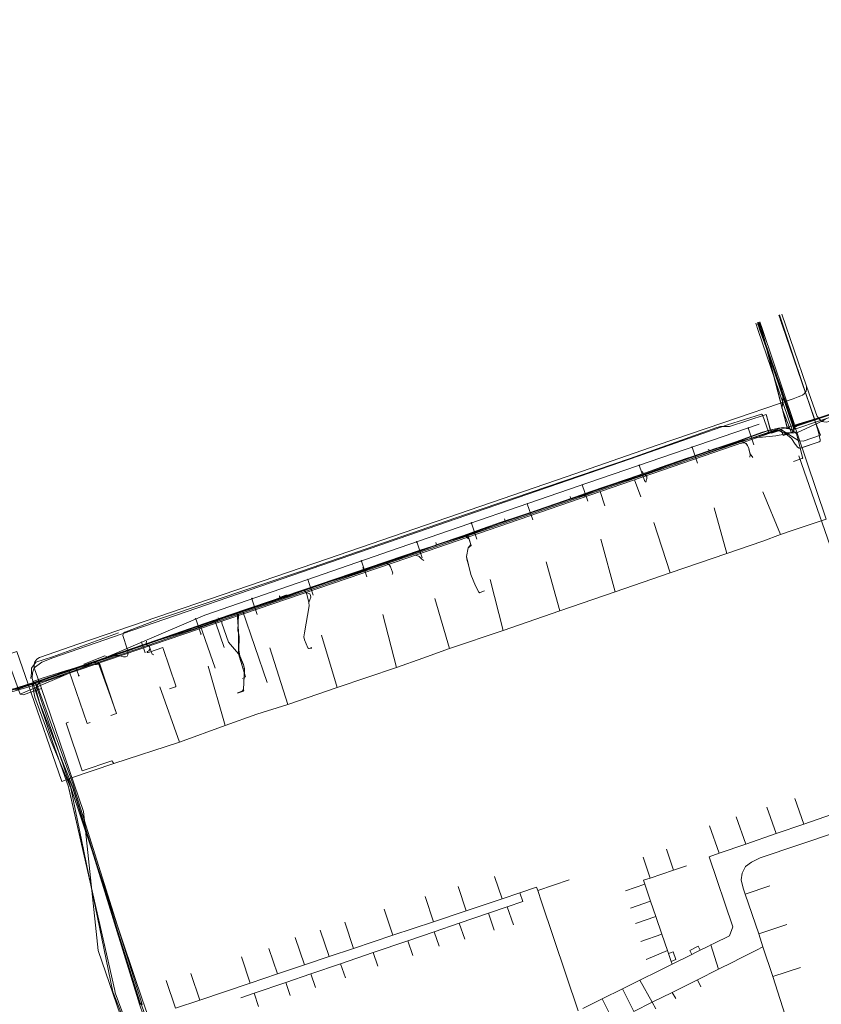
# Model space of a CAD drawing. Header units: metres. Extents: x 265038 to 265901, y 576646 to 577335.
# Tile 16 of 27: x 265186 to 265461, y 576989 to 577327. Entities that reach past the tile are written whole.
import ezdxf

# ---------------------------------------------------------------- set-up
doc = ezdxf.new("R2010")
doc.units = ezdxf.units.M
for name, color, linetype, lineweight in [('B-WE-KL-DATA-G', 252, 'KL-DATA-ALGEMEEN', 18), ('B-WE-KL-ET-MS-G', 252, 'KL-MIDDENSPANNING', 18), ('B-WE-KL-GAS-HD-G', 252, 'KL-GAS-HOGE-DRUK', 18), ('B-WE-KL-GAS-LD-G', 252, 'KL-GAS-LAGE-DRUK', 18), ('B-WE-KL-WATER-G', 252, 'KL-WATER', 18), ('B-WE-KL_ET-LS-G', 252, 'KL-LAAGSPANNING', 18), ('B-WE-RI-PERSLEIDING-G', 252, 'B-WE-RI-PERSLEIDING-G', 18), ('B-WE-RI-VRIJVERVALLEIDING-G', 252, 'KL-VRIJVERVAL', 18)]:
    doc.layers.add(name, color=color, linetype=linetype, lineweight=lineweight)
doc.layers.add('X-XX-AL-HULPLAAG-G', color=6, linetype='Continuous', lineweight=18, plot=False)
doc.styles.add('NLCS-ISO', font='NLCS-ISO.ttf')
doc.styles.get("Standard").update_dxf_attribs({"font": 'arial.ttf'})
doc.linetypes.add('B-WE-RI-PERSLEIDING-G', pattern='A,6,-2,[102,NLCS.shx,S=0.5,R=0,X=0,Y=0],-2,6,-2,["P",Standard,S=1,R=0,X=-0.5,Y=-0.5],-2', length=20)
doc.linetypes.add('KL-DATA-ALGEMEEN', pattern='A,2,-1.5,["@",NLCS-ISO,S=1,R=0,X=-0.5,Y=-0.4],-1.5,3,-1.5,["D",NLCS-ISO,S=1,R=0,X=-0.5,Y=-0.4],-1.5,1', length=12)
doc.linetypes.add('KL-GAS-HOGE-DRUK', pattern='A,2,-2,["GAS",NLCS-ISO,S=1,R=0,X=-1.25,Y=-0.4],-2,3,-1,["H",NLCS-ISO,S=1,R=0,X=-0.5,Y=-0.4],-1,1', length=12)
doc.linetypes.add('KL-GAS-LAGE-DRUK', pattern='A,2,-2,["GAS",NLCS-ISO,S=1,R=0,X=-1.25,Y=-0.4],-2,3,-1,["L",NLCS-ISO,S=1,R=0,X=-0.5,Y=-0.4],-1,1', length=12)
doc.linetypes.add('KL-LAAGSPANNING', pattern='A,2,-1.5,[103,NLCS.shx,S=1,R=0,X=0,Y=0],-1.5,3,-1.5,["L",NLCS-ISO,S=1,R=0,X=-0.5,Y=-0.4],-1.5,1', length=12)
doc.linetypes.add('KL-MIDDENSPANNING', pattern='A,2,-1.5,[103,NLCS.shx,S=1,R=0,X=0,Y=0],-1.5,3,-1.5,["M",NLCS-ISO,S=1,R=0,X=-0.5,Y=-0.4],-1.5,1', length=12)
doc.linetypes.add('KL-VRIJVERVAL', pattern='A,2,-1.5,[89,NLCS.shx,S=0.25,R=270,X=-0.5,Y=0],-1.5,3,-1.5,["V",NLCS-ISO,S=1,R=0,X=-0.5,Y=-0.4],-1.5,1', length=12)
doc.linetypes.add('KL-WATER', pattern='A,2,-1.5,[168,NLCS.shx,S=1,R=0,X=0,Y=0],-1.5,3,-1.5,["D",NLCS-ISO,S=1,R=0,X=-0.5,Y=-0.4],-1.5,1', length=12)

# ---------------------------------------------------------------- blocks, each defined once
blk = doc.blocks.new('DATA ONJUIST')
at = {"layer": 'B-WE-KL-DATA-G'}
for p, q in [((42.1, 125.24), (45.22, 116.18)), ((51.69, 128.16), (54.7, 119.45)), ((31.59, 121.87), (34.8, 112.58)), ((54.7, 119.45), (64.53, 122.84)), ((22.45, 118.88), (25.7, 109.44)), ((45.22, 116.18), (54.7, 119.45)), ((34.8, 112.58), (45.22, 116.18)), ((25.7, 109.44), (34.8, 112.58)), ((-0.33, 108.15), (2.07, 100.94)), ((7.64, 110.81), (10.05, 103.6)), ((14.49, 105.08), (10.05, 103.6)), ((-51.23, 101.51), (-48.66, 93.85)), ((10.05, 103.6), (2.07, 100.94)), ((-63.7, 98.03), (-60.92, 89.74)), ((-36.44, 96.69), (-25.68, 100.38)), ((-6.36, 96.6), (0.23, 98.85)), ((0.23, 98.85), (2.22, 93.01)), ((43.03, 98.28), (34.63, 95.42)), ((-75.05, 94.56), (-72.17, 85.97)), ((-48.66, 93.85), (-42.52, 95.91)), ((-42.52, 95.91), (-36.82, 97.83)), ((-36.82, 97.83), (-36.44, 96.69)), ((-36.44, 96.69), (-35.13, 92.8)), ((39.27, 81.77), (34.63, 95.42)), ((-60.92, 89.74), (-48.66, 93.85)), ((-35.13, 92.8), (-22.57, 55.42)), ((-4.62, 90.67), (2.22, 93.01)), ((2.22, 93.01), (4.02, 87.75)), ((-89.05, 90.26), (-86.05, 81.31)), ((-72.17, 85.97), (-60.92, 89.74)), ((-63.34, 85.46), (-53.31, 88.89)), ((-53.31, 88.89), (-46.89, 91.08)), ((-51.33, 83.11), (-53.31, 88.89)), ((-44.79, 84.95), (-46.89, 91.08)), ((-2.99, 85.36), (4.02, 87.75)), ((4.02, 87.75), (6.09, 81.7)), ((-102.54, 85.87), (-99.5, 76.8)), ((-86.05, 81.31), (-72.17, 85.97)), ((-71.93, 82.53), (-63.34, 85.46)), ((-61.45, 79.94), (-63.34, 85.46)), ((48.89, 85.04), (39.27, 81.77)), ((-110.93, 83.11), (-107.87, 73.99)), ((-99.5, 76.8), (-86.05, 81.31)), ((-80.96, 79.44), (-71.93, 82.53)), ((-70.24, 77.59), (-71.93, 82.53)), ((-1.15, 79.22), (6.09, 81.7)), ((6.09, 81.7), (8.03, 76.12)), ((40.72, 77.36), (39.27, 81.77)), ((-119.51, 80.55), (-116.36, 71.15)), ((-92.79, 75.4), (-80.96, 79.44)), ((-79.24, 74.42), (-80.96, 79.44)), ((22.05, 77.61), (22.87, 78.01)), ((22.87, 78.01), (23.84, 78.49)), ((22.87, 78.01), (25.53, 69.72)), ((-128.51, 76.77), (-125.58, 68.05)), ((-107.87, 73.99), (-99.5, 76.8)), ((-103.99, 71.57), (-92.79, 75.4)), ((-91.2, 70.74), (-92.79, 75.4)), ((0.69, 72.99), (8.03, 76.12)), ((8.03, 76.12), (8.35, 75.13)), ((8.35, 75.13), (8.81, 73.73)), ((9.6, 71.42), (16.33, 74.76)), ((16.33, 74.76), (17.84, 75.51)), ((17.84, 75.51), (19.25, 76.21)), ((19.25, 76.21), (20.08, 76.63)), ((20.08, 76.63), (20.88, 77.02)), ((20.88, 77.02), (22.05, 77.61)), ((32.83, 73.39), (38.47, 76.23)), ((38.47, 76.23), (40.72, 77.36)), ((44.05, 67.2), (40.72, 77.36)), ((-137.91, 73.91), (-134.9, 64.93)), ((-125.58, 68.05), (-116.36, 71.15)), ((-116.36, 71.15), (-107.87, 73.99)), ((-114.17, 68.09), (-103.99, 71.57)), ((-102.34, 66.75), (-103.99, 71.57)), ((5.01, 69.14), (9.6, 71.42)), ((8.81, 73.73), (9.27, 72.39)), ((9.27, 72.39), (9.6, 71.42)), ((25.53, 69.72), (30.36, 72.15)), ((30.36, 72.15), (32.83, 73.39)), ((-155.29, 68.18), (-152.24, 59.11)), ((-134.9, 64.93), (-125.58, 68.05)), ((-122.76, 65.15), (-114.17, 68.09)), ((-112.56, 63.38), (-114.17, 68.09)), ((-1.47, 65.91), (5.01, 69.14)), ((25.53, 69.72), (18.24, 66.08)), ((53.62, 70.29), (44.05, 67.2)), ((-163.77, 65.83), (-160.58, 56.31)), ((-152.24, 59.11), (-134.9, 64.93)), ((-133.62, 61.44), (-122.76, 65.15)), ((-121.25, 60.72), (-122.76, 65.15)), ((-7.35, 62.99), (-1.47, 65.91)), ((2.76, 58.36), (-1.47, 65.91)), ((18.24, 66.08), (9.58, 61.76)), ((19.45, 63.66), (18.24, 66.08)), ((49.16, 51.37), (44.05, 67.2)), ((-138.11, 59.9), (-133.62, 61.44)), ((-132.08, 56.94), (-133.62, 61.44)), ((-14.35, 59.51), (-7.35, 62.99)), ((-3.5, 55.24), (-7.35, 62.99)), ((9.58, 61.76), (2.76, 58.36)), ((10.88, 59.65), (9.58, 61.76)), ((-160.58, 56.31), (-152.24, 59.11)), ((-20.97, 56.22), (-14.35, 59.51)), ((-10.5, 51.75), (-14.35, 59.51)), ((2.76, 58.36), (-3.5, 55.24)), ((4.01, 56.11), (2.76, 58.36))]:
    blk.add_line(p, q, dxfattribs=at)
for points in [[(34.63, 95.42), (33.91, 97.52), (33.3, 100.28), (33.61, 102.63), (34.73, 104.88), (36.78, 106.41), (39.74, 107.84), (65.95, 116.63)], [(23.84, 78.49), (29.21, 81.17), (30.44, 84.23), (22.26, 108.25), (25.7, 109.44)], [(2.07, 100.94), (-0.23, 100.18), (0.23, 98.85)], [(-46.89, 91.08), (-41.52, 92.92), (-42.52, 95.91)], [(8.35, 75.13), (9.96, 75.66), (10.84, 72.99), (9.27, 72.39)], [(19.25, 76.21), (18.56, 77.54), (15.66, 76.11), (16.33, 74.76)]]:
    blk.add_lwpolyline(points, dxfattribs=at)

msp = doc.modelspace()

# ---------------------------------------------------------------- linework, layer by layer
at = {"layer": 'B-WE-KL-DATA-G'}
for p, q in [((265441.852, 577215.898), (265439.334, 577223.157)), ((265440.84, 577220.77), (265451.65, 577188.45)), ((265440.84, 577220.77), (265451.65, 577188.45)), ((265441.852, 577215.898), (265442.253, 577214.344)), ((265449.135, 577187.654), (265442.303, 577214.138)), ((265497, 577202.6), (265452.4, 577187.8)), ((265497, 577202.6), (265452.4, 577187.8)), ((265497, 577202.6), (265452.4, 577187.8)), ((265452.47, 577187.553), (265496.341, 577202.552)), ((265447.494, 577193.829), (265450.767, 577185.298)), ((265458.568, 577188.054), (265452.805, 577185.449)), ((265440.91, 577185.464), (265442.425, 577185.958)), ((265444.278, 577186.474), (265442.425, 577185.958)), ((265444.278, 577186.474), (265446.34, 577186.859)), ((265446.34, 577186.859), (265444.278, 577186.474)), ((265450.768, 577185.298), (265445.374, 577184.26)), ((265450.09, 577186.803), (265449.974, 577186.826)), ((265449.974, 577186.826), (265450.09, 577186.803)), ((265451.841, 577187.699), (265452.563, 577185.574)), ((265416.192, 577176.958), (265426.364, 577180.445)), ((265425.039, 577179.995), (265416.192, 577176.958)), ((265426.364, 577180.445), (265425.039, 577179.995)), ((265405.82, 577173.398), (265415.058, 577176.569)), ((265415.058, 577176.569), (265416.192, 577176.958)), ((265453.321, 577177.43), (265491.244, 577067.922)), ((265491.244, 577067.922), (265453.321, 577177.429)), ((265396.153, 577170.046), (265402.675, 577172.319)), ((265402.675, 577172.319), (265396.153, 577170.046)), ((265396.153, 577170.046), (265402.675, 577172.319)), ((265402.675, 577172.319), (265405.82, 577173.398)), ((265386.549, 577166.715), (265396.153, 577170.046)), ((265386.551, 577166.709), (265396.153, 577170.046)), ((265396.153, 577170.046), (265386.554, 577166.701)), ((265379.446, 577164.229), (265382.718, 577165.375)), ((265379.446, 577164.229), (265382.718, 577165.375)), ((265379.756, 577164.332), (265379.446, 577164.229)), ((265386.554, 577166.701), (265379.756, 577164.332)), ((265382.718, 577165.375), (265386.549, 577166.715)), ((265382.718, 577165.375), (265386.551, 577166.709)), ((265447.065, 577150.428), (265440.978, 577165.044)), ((265357.399, 577156.66), (265379.198, 577164.152)), ((265379.198, 577164.152), (265379.446, 577164.229)), ((265379.712, 577163.464), (265379.446, 577164.229)), ((265428.632, 577143.958), (265424.285, 577159.631)), ((265357.399, 577156.66), (265339.86, 577150.272)), ((265339.86, 577150.272), (265357.399, 577156.66)), ((265409.217, 577137.316), (265403.621, 577154.614)), ((265447.065, 577150.428), (265451.355, 577151.919)), ((265323.589, 577145.038), (265339.86, 577150.272)), ((265390.425, 577130.812), (265385.447, 577148.879)), ((265428.632, 577143.958), (265440.963, 577148.197)), ((265447.065, 577150.428), (265440.963, 577148.197)), ((265320.039, 577143.834), (265320.978, 577144.154)), ((265320.98, 577144.15), (265320.041, 577143.83)), ((265320.978, 577144.154), (265323.589, 577145.038)), ((265323.589, 577145.038), (265320.98, 577144.15)), ((265268.328, 577126.264), (265320.039, 577143.834)), ((265320.041, 577143.83), (265303.001, 577138.027)), ((265371.426, 577124.281), (265366.773, 577141.123)), ((265409.217, 577137.316), (265428.632, 577143.958)), ((265303.001, 577138.027), (265278.374, 577129.657)), ((265390.425, 577130.812), (265409.217, 577137.316)), ((265352.03, 577117.552), (265347.565, 577135.011)), ((265371.426, 577124.281), (265390.425, 577130.812)), ((265278.374, 577129.657), (265268.328, 577126.264)), ((265333.624, 577111.417), (265328.568, 577128.533)), ((265258.483, 577122.921), (265262.754, 577124.371)), ((265262.754, 577124.371), (265268.328, 577126.264)), ((265268.328, 577126.264), (265262.754, 577124.371)), ((265352.03, 577117.552), (265371.426, 577124.281)), ((265253.824, 577121.339), (265248.233, 577119.401)), ((265253.924, 577121.372), (265253.824, 577121.339)), ((265254.024, 577121.406), (265253.924, 577121.372)), ((265253.924, 577121.372), (265254.151, 577120.71)), ((265254.024, 577121.406), (265258.483, 577122.921)), ((265315.482, 577104.886), (265310.812, 577123.068)), ((265248.233, 577119.401), (265233.592, 577114.304)), ((265248.233, 577119.401), (265253.298, 577104.681)), ((265333.624, 577111.417), (265352.03, 577117.552)), ((265203.257, 577103.919), (265233.592, 577114.304)), ((265295.097, 577098.025), (265289.77, 577115.99)), ((265278.275, 577092.154), (265272.062, 577111.574)), ((265212.415, 577107.031), (265218.05, 577109.058)), ((265194.617, 577100.925), (265203.257, 577103.919)), ((265256.768, 577084.963), (265250.961, 577105.273)), ((265295.097, 577098.025), (265315.482, 577104.886)), ((265241.133, 577079.289), (265234.431, 577098.195)), ((265278.275, 577092.154), (265295.097, 577098.025)), ((265267.654, 577088.855), (265278.275, 577092.154)), ((265256.768, 577084.963), (265267.654, 577088.855)), ((265241.133, 577079.289), (265256.768, 577084.963)), ((265241.133, 577079.289), (265218.65, 577071.962)), ((265204.54, 577063.52), (265227.43, 576989.45)), ((265204.54, 577063.52), (265227.43, 576989.45)), ((265227.532, 576990.274), (265204.598, 577063.702))]:
    msp.add_line(p, q, dxfattribs=at)
for points in [[(265227.811, 576989.411), (265204.598, 577063.702), (265201.353, 577071.772), (265193.173, 577092.866), (265191.939, 577097.485), (265192.932, 577099.741), (265194.617, 577100.925), (265203.257, 577103.919), (265233.592, 577114.304), (265248.233, 577119.401), (265253.824, 577121.339), (265323.589, 577145.038), (265339.86, 577150.272), (265357.399, 577156.66), (265379.198, 577164.152), (265379.446, 577164.229), (265382.718, 577165.375), (265396.153, 577170.046), (265402.675, 577172.319), (265416.192, 577176.958), (265426.364, 577180.445), (265430.821, 577181.812), (265440.91, 577185.464), (265443.611, 577186.344), (265444.278, 577186.474), (265446.34, 577186.859), (265448.021, 577187.153), (265449.104, 577186.858), (265449.974, 577186.826), (265450.09, 577186.803), (265450.942, 577186.313), (265451.672, 577186.436), (265451.807, 577187.293), (265441.852, 577215.898), (265439.334, 577223.157)], [(265227.811, 576989.411), (265204.598, 577063.702), (265201.353, 577071.772), (265193.173, 577092.866), (265191.939, 577097.485), (265192.932, 577099.741), (265194.617, 577100.925), (265203.257, 577103.919), (265233.592, 577114.304), (265248.233, 577119.401), (265253.824, 577121.339), (265268.328, 577126.264), (265320.978, 577144.154), (265323.589, 577145.038), (265339.86, 577150.272), (265357.399, 577156.66), (265379.198, 577164.152), (265379.446, 577164.229), (265382.718, 577165.375), (265396.153, 577170.046), (265402.675, 577172.319), (265416.192, 577176.958), (265426.364, 577180.445), (265430.821, 577181.812), (265440.91, 577185.464), (265443.611, 577186.344), (265444.278, 577186.474), (265446.34, 577186.859), (265448.021, 577187.153), (265449.104, 577186.858), (265449.974, 577186.826), (265450.09, 577186.803), (265450.942, 577186.313), (265451.672, 577186.436), (265451.807, 577187.293), (265441.852, 577215.898), (265439.334, 577223.157)], [(265439.626, 577223.258), (265439.932, 577222.384), (265440.632, 577220.614), (265442.253, 577214.344), (265449.179, 577187.482), (265450.09, 577186.803), (265449.974, 577186.826), (265449.031, 577186.819), (265448.039, 577187.098), (265445.45, 577186.734), (265444.381, 577186.503), (265440.467, 577185.412), (265431.758, 577182.249), (265425.832, 577180.267), (265402.675, 577172.319), (265396.153, 577170.046), (265386.064, 577166.547), (265379.446, 577164.229), (265379.198, 577164.152), (265357.399, 577156.66), (265339.86, 577150.272), (265323.589, 577145.038), (265323.56, 577145.032), (265284.441, 577131.718), (265268.328, 577126.264), (265253.924, 577121.372), (265254.151, 577120.71)], [(265450.768, 577185.298), (265447.494, 577193.829), (265447.723, 577194.886), (265447.831, 577197.316), (265447.425, 577199.994), (265439.983, 577220.51), (265439.091, 577223.072)], [(265439.626, 577223.258), (265439.932, 577222.384), (265440.632, 577220.614), (265442.253, 577214.344)], [(265439.626, 577223.258), (265439.932, 577222.384), (265440.632, 577220.614), (265441.852, 577215.898)], [(265439.626, 577223.258), (265439.932, 577222.384), (265440.632, 577220.614), (265442.253, 577214.344), (265449.179, 577187.482), (265450.09, 577186.803), (265450.942, 577186.313), (265451.672, 577186.436), (265451.991, 577187.437), (265452.393, 577187.527), (265452.475, 577187.539), (265496.341, 577202.552)], [(265439.924, 577223.361), (265440.842, 577220.771), (265451.652, 577188.457), (265451.841, 577187.699)], [(265451.672, 577186.436), (265451.807, 577187.293), (265441.852, 577215.898)], [(265442.253, 577214.344), (265449.179, 577187.482), (265450.09, 577186.803)], [(265451.841, 577187.699), (265452.305, 577187.759), (265452.395, 577187.79), (265496.874, 577202.878), (265497.805, 577202.944), (265498.924, 577203.168), (265498.979, 577204.13), (265498.904, 577204.347), (265497.537, 577208.315)], [(265451.672, 577186.436), (265451.991, 577187.437), (265452.475, 577187.539), (265496.514, 577202.581)], [(265493.905, 577200.525), (265485.537, 577198.464), (265472.517, 577194.145), (265462.345, 577189.939), (265461.513, 577189.457), (265458.569, 577188.055), (265452.805, 577185.449), (265451.663, 577185.286), (265450.768, 577185.298)], [(265442.425, 577185.958), (265440.467, 577185.412), (265431.758, 577182.249), (265426.364, 577180.445)], [(265426.364, 577180.445), (265430.821, 577181.812), (265440.91, 577185.464)], [(265442.425, 577185.958), (265443.611, 577186.344), (265444.278, 577186.474)], [(265446.34, 577186.859), (265448.021, 577187.153), (265449.104, 577186.858), (265449.974, 577186.826)], [(265449.974, 577186.826), (265449.031, 577186.819), (265448.039, 577187.098), (265446.34, 577186.859)], [(265450.09, 577186.803), (265450.942, 577186.313), (265451.672, 577186.436)], [(265450.09, 577186.803), (265450.915, 577186.296), (265451.672, 577186.436)], [(265452.563, 577185.574), (265462.701, 577155.748), (265451.355, 577151.919)], [(265438.157, 577183.673), (265433.143, 577182.432), (265420.27, 577177.741)], [(265445.374, 577184.26), (265440.804, 577183.875), (265438.157, 577183.673)], [(265425.039, 577179.995), (265402.675, 577172.319), (265379.756, 577164.332)], [(265425.039, 577179.995), (265402.675, 577172.319), (265379.756, 577164.332)], [(265420.27, 577177.741), (265411.948, 577174.795), (265401.521, 577171.346)], [(265401.521, 577171.346), (265397.616, 577170.054), (265382.631, 577165.175)], [(265382.631, 577165.175), (265382.378, 577165.023), (265379.217, 577163.873), (265370.611, 577161.124), (265363.902, 577158.854)], [(265254.151, 577120.71), (265253.924, 577121.372), (265268.328, 577126.264), (265284.441, 577131.718), (265323.56, 577145.032), (265323.589, 577145.038), (265339.86, 577150.272), (265357.399, 577156.66), (265379.198, 577164.152), (265379.446, 577164.229), (265379.712, 577163.464)], [(265254.024, 577121.406), (265323.589, 577145.038), (265339.86, 577150.272), (265357.399, 577156.66), (265379.198, 577164.152)], [(265254.024, 577121.406), (265323.589, 577145.038), (265339.86, 577150.272), (265357.399, 577156.66), (265379.198, 577164.152)], [(265344.703, 577130.759), (265343.979, 577130.497), (265343.584, 577130.801), (265343.296, 577131.423), (265342.498, 577132.833), (265340.984, 577136.744), (265339.477, 577142.87), (265339.98, 577145.92), (265340.928, 577147.05), (265339.86, 577150.272), (265357.399, 577156.66), (265379.198, 577164.152), (265379.446, 577164.229), (265379.712, 577163.464)], [(265363.902, 577158.854), (265351.369, 577154.725), (265344.847, 577152.397)], [(265344.847, 577152.397), (265338.236, 577150.037), (265329.449, 577147.027), (265326.469, 577145.723)], [(265344.703, 577130.759), (265343.979, 577130.497), (265343.584, 577130.801), (265342.498, 577132.833), (265340.984, 577136.744), (265339.477, 577142.87), (265339.98, 577145.92), (265340.928, 577147.05), (265339.86, 577150.272)], [(265326.469, 577145.723), (265316.774, 577142.345), (265307.623, 577139.227)], [(265307.623, 577139.227), (265301.254, 577137.009), (265288.442, 577132.948)], [(265288.442, 577132.948), (265278.636, 577129.371), (265269.458, 577126.271)], [(265269.458, 577126.271), (265256.234, 577121.785), (265251.107, 577119.887)], [(265271.213, 577099.747), (265262.754, 577124.371), (265253.924, 577121.372), (265254.151, 577120.71)], [(265183.248, 577097.211), (265193.658, 577100.489), (265193.858, 577100.573), (265194.551, 577100.902), (265201.34, 577103.266), (265215.797, 577108.192), (265233.592, 577114.304), (265244.785, 577118.198), (265252.331, 577120.832), (265253.824, 577121.339), (265253.924, 577121.372), (265254.151, 577120.71)], [(265253.824, 577121.339), (265248.233, 577119.401), (265233.592, 577114.304), (265203.257, 577103.919), (265194.617, 577100.925)], [(265210.491, 577086.02), (265209.471, 577085.674), (265203.257, 577103.919), (265215.797, 577108.192), (265233.592, 577114.304), (265244.785, 577118.198), (265252.331, 577120.832), (265253.924, 577121.372), (265254.151, 577120.71)], [(265254.151, 577120.71), (265253.924, 577121.372), (265252.331, 577120.832), (265248.233, 577119.401), (265253.298, 577104.681)], [(265251.107, 577119.887), (265246.266, 577118.095), (265231.08, 577113.299), (265230.624, 577113.245)], [(265163.707, 577102.983), (265173.7, 577106.397), (265185.43, 577110.404), (265189.28, 577099.159), (265200.856, 577065.853), (265203.273, 577066.682)], [(265230.624, 577113.245), (265226.824, 577111.794), (265218.05, 577109.058)], [(265333.624, 577111.417), (265324.454, 577108.119), (265315.482, 577104.886)], [(265218.05, 577109.058), (265212.415, 577107.031), (265208.375, 577105.433), (265188.015, 577098.359), (265184.997, 577097.289), (265183.476, 577097.521), (265182.412, 577098.493), (265180.188, 577103.245), (265178.004, 577105.135), (265175.221, 577105.964), (265172.386, 577105.485), (265165.612, 577103.294)], [(265193.003, 577100.283), (265183.248, 577097.211), (265182.885, 577097.295), (265182.565, 577097.518), (265180.925, 577102.347), (265180.477, 577103.314), (265177.532, 577105.685), (265174.195, 577106.186), (265173.884, 577106.153), (265159.563, 577101.304), (265145.824, 577096.611), (265135.61, 577093.085)], [(265193.003, 577100.283), (265183.248, 577097.211), (265182.885, 577097.295), (265182.565, 577097.518), (265180.925, 577102.347), (265180.477, 577103.314), (265177.532, 577105.685), (265174.195, 577106.186), (265173.884, 577106.153), (265159.563, 577101.304), (265145.824, 577096.611), (265135.61, 577093.085)], [(265193.003, 577100.283), (265183.248, 577097.211), (265182.885, 577097.295), (265182.565, 577097.518), (265180.925, 577102.347), (265180.477, 577103.314), (265177.532, 577105.685), (265174.195, 577106.186), (265173.884, 577106.153), (265165.53, 577103.324)], [(265203.257, 577103.919), (265209.471, 577085.674), (265210.491, 577086.02)], [(265227.811, 576989.411), (265204.598, 577063.702), (265201.353, 577071.772), (265193.173, 577092.866), (265191.939, 577097.485), (265192.932, 577099.741), (265194.617, 577100.925)], [(265194.617, 577100.925), (265193.658, 577100.489), (265193.003, 577100.283)], [(265218.65, 577071.962), (265217.936, 577072.899), (265207.732, 577069.422), (265202.341, 577085.846), (265203.111, 577086.12)], [(265203.273, 577066.682), (265204.148, 577067.041), (265218.65, 577071.962)], [(265203.273, 577066.682), (265204.542, 577063.522), (265227.434, 576989.451), (265229.962, 576982.125)]]:
    msp.add_lwpolyline(points, dxfattribs=at)
at = {"layer": 'B-WE-KL-ET-MS-G'}
for p, q in [((265446.721, 577225.719), (265458.972, 577188.872)), ((265446.721, 577225.719), (265458.972, 577188.872)), ((265446.721, 577225.719), (265458.972, 577188.872)), ((265442.196, 577191.227), (265443.518, 577186.497)), ((265442.196, 577191.227), (265443.518, 577186.497)), ((265442.196, 577191.227), (265443.518, 577186.497)), ((265460.269, 577182.233), (265454.456, 577180.263)), ((265454.456, 577180.263), (265460.269, 577182.233)), ((265460.269, 577182.233), (265454.456, 577180.263)), ((265221.77, 577115.863), (265223.225, 577111.316)), ((265221.77, 577115.863), (265223.225, 577111.316)), ((265221.77, 577115.863), (265223.225, 577111.316)), ((265217.767, 577108.531), (265211.834, 577106.547)), ((265217.767, 577108.531), (265211.834, 577106.547)), ((265217.767, 577108.531), (265211.834, 577106.547))]:
    msp.add_line(p, q, dxfattribs=at)
for points in [[(265446.721, 577225.719), (265458.972, 577188.872), (265459.141, 577188.497), (265460.04, 577185.533)], [(265446.721, 577225.719), (265458.972, 577188.872), (265459.141, 577188.497), (265460.04, 577185.533)], [(265446.721, 577225.719), (265458.972, 577188.872), (265459.141, 577188.497), (265460.04, 577185.533)], [(265426.418, 577187.49), (265429.436, 577187.508), (265429.507, 577187.515), (265429.577, 577187.532), (265442.082, 577191.635), (265443.573, 577186.299), (265443.843, 577185.98), (265444.262, 577185.979), (265444.81, 577186.229), (265444.93, 577186.266), (265445.055, 577186.272), (265446.375, 577186.174), (265446.475, 577186.156), (265446.569, 577186.118), (265448.801, 577184.951), (265450.669, 577183.421), (265450.717, 577183.376), (265450.758, 577183.325), (265452.092, 577181.464), (265452.687, 577180.569), (265452.758, 577180.484), (265452.846, 577180.417), (265453.391, 577180.089), (265453.595, 577180.02), (265453.809, 577180.044), (265460.294, 577182.241), (265460.583, 577182.496), (265460.605, 577182.881), (265460.04, 577185.533)], [(265426.418, 577187.49), (265429.436, 577187.508), (265429.507, 577187.515), (265429.577, 577187.532), (265442.082, 577191.635), (265443.573, 577186.299), (265443.843, 577185.98), (265444.262, 577185.979), (265444.81, 577186.229), (265444.93, 577186.266), (265445.055, 577186.272), (265446.375, 577186.174), (265446.475, 577186.156), (265446.569, 577186.118), (265448.801, 577184.951), (265450.669, 577183.421), (265450.717, 577183.376), (265450.758, 577183.325), (265452.092, 577181.464), (265452.687, 577180.569), (265452.758, 577180.484), (265452.846, 577180.417), (265453.391, 577180.089), (265453.595, 577180.02), (265453.809, 577180.044), (265460.294, 577182.241), (265460.583, 577182.496), (265460.605, 577182.881), (265460.04, 577185.533)], [(265426.418, 577187.49), (265429.436, 577187.508), (265429.507, 577187.515), (265429.577, 577187.532), (265442.082, 577191.635), (265443.573, 577186.299), (265443.843, 577185.98), (265444.262, 577185.979), (265444.81, 577186.229), (265444.93, 577186.266), (265445.055, 577186.272), (265446.375, 577186.174), (265446.475, 577186.156), (265446.569, 577186.118), (265448.801, 577184.951), (265450.669, 577183.421), (265450.717, 577183.376), (265450.758, 577183.325), (265452.092, 577181.464), (265452.687, 577180.569), (265452.758, 577180.484), (265452.846, 577180.417), (265453.391, 577180.089), (265453.595, 577180.02), (265453.809, 577180.044), (265460.294, 577182.241), (265460.583, 577182.496), (265460.605, 577182.881), (265460.04, 577185.533)], [(265426.418, 577187.49), (265429.436, 577187.508), (265429.507, 577187.515), (265429.577, 577187.532), (265442.082, 577191.635), (265442.196, 577191.227)], [(265458.972, 577188.872), (265459.141, 577188.497), (265460.04, 577185.533)], [(265426.418, 577187.49), (265425.258, 577187.09), (265395.501, 577176.554), (265339.148, 577157.281), (265283.31, 577138.046), (265234.591, 577121.623), (265224.752, 577117.892)], [(265426.418, 577187.49), (265425.258, 577187.09), (265395.501, 577176.554), (265339.148, 577157.281), (265283.31, 577138.046), (265234.591, 577121.623), (265224.752, 577117.892)], [(265426.418, 577187.49), (265425.258, 577187.09), (265395.501, 577176.554), (265339.148, 577157.281), (265283.31, 577138.046), (265234.591, 577121.623), (265224.752, 577117.892)], [(265426.418, 577187.49), (265425.258, 577187.09), (265395.501, 577176.554), (265339.148, 577157.281), (265283.31, 577138.046), (265234.591, 577121.623), (265224.752, 577117.892)], [(265443.518, 577186.497), (265443.573, 577186.299), (265443.843, 577185.98), (265444.262, 577185.979), (265444.81, 577186.229), (265444.93, 577186.266), (265445.055, 577186.272), (265446.375, 577186.174), (265446.475, 577186.156), (265446.569, 577186.118), (265448.801, 577184.951), (265450.669, 577183.421), (265450.717, 577183.376), (265450.758, 577183.325), (265452.092, 577181.464), (265452.687, 577180.569), (265452.758, 577180.484), (265452.846, 577180.417), (265453.391, 577180.089), (265453.595, 577180.02), (265453.809, 577180.044), (265454.456, 577180.263)], [(265460.269, 577182.233), (265460.294, 577182.241), (265460.583, 577182.496), (265460.605, 577182.881), (265460.04, 577185.533)], [(265224.752, 577117.892), (265222.412, 577116.959), (265221.985, 577116.69), (265221.782, 577116.328), (265221.77, 577115.863), (265223.225, 577111.316), (265223.506, 577109.9), (265223.43, 577109.186), (265223.168, 577108.727), (265222.605, 577108.491), (265221.94, 577108.54), (265221.197, 577108.762), (265220.262, 577108.993), (265219.114, 577108.935), (265217.767, 577108.531), (265211.834, 577106.547), (265202.125, 577103.698), (265194.029, 577101.165), (265192.304, 577100.536), (265191.266, 577100.133), (265190.961, 577099.71), (265190.804, 577099.273), (265190.795, 577098.731), (265191.609, 577094.674)], [(265224.752, 577117.892), (265222.412, 577116.959), (265221.985, 577116.69), (265221.782, 577116.328), (265221.77, 577115.863), (265223.225, 577111.316), (265223.506, 577109.9), (265223.43, 577109.186), (265223.168, 577108.727), (265222.605, 577108.491), (265221.94, 577108.54), (265221.197, 577108.762), (265220.262, 577108.993), (265219.114, 577108.935), (265217.767, 577108.531), (265211.834, 577106.547), (265202.125, 577103.698), (265194.029, 577101.165), (265192.304, 577100.536), (265191.266, 577100.133), (265190.961, 577099.71), (265190.804, 577099.273), (265190.795, 577098.731), (265191.609, 577094.674)], [(265224.752, 577117.892), (265222.412, 577116.959), (265221.985, 577116.69), (265221.782, 577116.328), (265221.77, 577115.863), (265223.225, 577111.316), (265223.506, 577109.9), (265223.43, 577109.186), (265223.168, 577108.727), (265222.605, 577108.491), (265221.94, 577108.54), (265221.197, 577108.762), (265220.262, 577108.993), (265219.114, 577108.935), (265217.767, 577108.531), (265211.834, 577106.547), (265202.125, 577103.698), (265194.029, 577101.165), (265192.304, 577100.536), (265191.266, 577100.133), (265190.961, 577099.71), (265190.804, 577099.273), (265190.795, 577098.731), (265191.609, 577094.674)], [(265224.752, 577117.892), (265222.412, 577116.959), (265221.985, 577116.69), (265221.782, 577116.328), (265221.77, 577115.863)], [(265220.25, 577116.758), (265197.582, 577108.517), (265191.97, 577106.67), (265190.452, 577104.685), (265190.374, 577103.063), (265190.179, 577101.065)], [(265220.25, 577116.758), (265197.582, 577108.517), (265191.97, 577106.67), (265190.452, 577104.685), (265190.374, 577103.063), (265190.179, 577101.065)], [(265220.25, 577116.758), (265197.582, 577108.517), (265191.97, 577106.67), (265190.452, 577104.685), (265190.374, 577103.063), (265190.179, 577101.065)], [(265220.25, 577116.758), (265197.582, 577108.517), (265191.97, 577106.67), (265190.452, 577104.685), (265190.374, 577103.063), (265190.179, 577101.065)], [(265223.225, 577111.316), (265223.506, 577109.9), (265223.43, 577109.186), (265223.168, 577108.727), (265222.605, 577108.491), (265221.94, 577108.54), (265221.197, 577108.762), (265220.262, 577108.993), (265219.114, 577108.935), (265217.767, 577108.531)], [(265211.834, 577106.547), (265202.125, 577103.698), (265194.029, 577101.165), (265192.304, 577100.536), (265191.266, 577100.133), (265190.961, 577099.71), (265190.804, 577099.273), (265190.795, 577098.731), (265191.609, 577094.674)], [(265191.609, 577094.674), (265197.215, 577079.455), (265203.921, 577063.509), (265218.318, 576993.723), (265218.41, 576993.504), (265222.028, 576984.052), (265222.42, 576983.664), (265230.278, 576980.601), (265230.784, 576980.441), (265231.031, 576979.907), (265235.204, 576966.79), (265237.953, 576958.56)], [(265191.609, 577094.674), (265197.215, 577079.455), (265203.921, 577063.509), (265218.318, 576993.723), (265218.41, 576993.504), (265222.028, 576984.052), (265222.42, 576983.664), (265230.278, 576980.601), (265230.784, 576980.441), (265231.031, 576979.907), (265235.204, 576966.79), (265237.953, 576958.56)], [(265191.609, 577094.674), (265197.215, 577079.455), (265203.921, 577063.509), (265218.318, 576993.723), (265218.41, 576993.504), (265222.028, 576984.052), (265222.42, 576983.664), (265230.278, 576980.601), (265230.784, 576980.441), (265231.031, 576979.907), (265235.204, 576966.79), (265237.953, 576958.56)], [(265191.609, 577094.674), (265197.215, 577079.455), (265203.921, 577063.509)], [(265203.921, 577063.509), (265218.318, 576993.723), (265218.41, 576993.504)], [(265203.921, 577063.509), (265218.318, 576993.723), (265218.41, 576993.504)], [(265203.921, 577063.509), (265218.318, 576993.723), (265218.41, 576993.504)], [(265218.41, 576993.504), (265222.028, 576984.052), (265222.42, 576983.664), (265230.278, 576980.601), (265230.784, 576980.441), (265231.031, 576979.907), (265235.204, 576966.79)]]:
    msp.add_lwpolyline(points, dxfattribs=at)
at = {"layer": 'B-WE-KL-GAS-HD-G'}
for p, q in [((265446.474, 577225.634), (265446.862, 577224.495)), ((265458.503, 577190.504), (265458.648, 577190.074)), ((265203.228, 577063.347), (265218.935, 576994.205))]:
    msp.add_line(p, q, dxfattribs=at)
for points in [[(265446.862, 577224.495), (265447.066, 577223.897), (265447.316, 577223.058)], [(265447.316, 577223.058), (265447.38, 577222.845), (265447.541, 577222.366), (265458.339, 577191.06), (265458.503, 577190.504)], [(265447.38, 577222.845), (265447.541, 577222.366), (265457.156, 577194.491), (265458.503, 577190.504)], [(265459.151, 577188.669), (265460.69, 577184.472), (265454.77, 577182.503), (265453.33, 577182.526), (265447.356, 577186.357), (265443.958, 577185.24), (265442.859, 577185.654), (265440.872, 577191.53), (265440.448, 577191.743), (265428.828, 577188.029), (265395.632, 577176.399), (265339.206, 577156.97), (265283.266, 577137.609), (265221.519, 577116.46), (265197.709, 577108.238), (265193.969, 577106.735), (265191.326, 577104.781), (265190.828, 577103.078), (265190.61, 577101.259), (265191.238, 577098.618), (265197.654, 577079.538), (265203.079, 577063.994)], [(265458.648, 577190.074), (265458.777, 577189.689), (265459.151, 577188.669)], [(265219.137, 576993.337), (265218.935, 576994.205), (265203.079, 577063.994)], [(265219.137, 576993.337), (265222.492, 576984.166), (265231.072, 576980.678), (265236, 576967.201), (265250.699, 576922.452), (265263.97, 576884.178), (265276.798, 576846.861), (265288.379, 576812.601), (265297.23, 576786.719), (265311.506, 576745.043), (265312.687, 576741.706), (265325.423, 576704.842), (265327.239, 576700.458), (265328.506, 576698.096), (265330.681, 576695.76), (265333.639, 576694.043), (265339.77, 576693.363), (265350.093, 576695.927), (265465.574, 576725.894)]]:
    msp.add_lwpolyline(points, dxfattribs=at)
at = {"layer": 'B-WE-KL-GAS-LD-G'}
for p, q in [((265439.174, 577223.101), (265440.036, 577220.602)), ((265440.036, 577220.602), (265451.438, 577186.942)), ((265440.036, 577220.602), (265451.438, 577186.942)), ((265452.307, 577186.728), (265496.523, 577201.75)), ((265452.307, 577186.728), (265496.523, 577201.75)), ((265452.187, 577186.687), (265451.577, 577186.498)), ((265452.187, 577186.687), (265452.307, 577186.728)), ((265203.803, 577064.109), (265191.798, 577099.442)), ((265203.803, 577064.109), (265204.036, 577063.421)), ((265228.651, 576990.15), (265204.036, 577063.421)), ((265228.651, 576990.15), (265204.036, 577063.421)), ((265228.651, 576990.15), (265228.858, 576989.545))]:
    msp.add_line(p, q, dxfattribs=at)
for points in [[(265451.577, 577186.498), (265450.922, 577186.313), (265449.921, 577186.654), (265447.633, 577187.113), (265444.089, 577185.905), (265441.06, 577184.848), (265318.877, 577142.75), (265252.486, 577120.041), (265195.904, 577100.675), (265191.798, 577099.442)], [(265451.577, 577186.498), (265451.495, 577186.773), (265451.438, 577186.942)], [(265261.397, 577123.089), (265261.117, 577117.431), (265261.338, 577116.786), (265261.532, 577115.535), (265261.421, 577110.829), (265261.793, 577108.911), (265263.064, 577105.958), (265263.41, 577104.041), (265263.082, 577097.447), (265263.142, 577097.023), (265263.007, 577096.746), (265261.037, 577096.071)], [(265213.257, 577106.614), (265218.313, 577092.719), (265219.517, 577089.105), (265217.583, 577088.46)], [(265191.798, 577099.442), (265190.136, 577098.927), (265185.356, 577097.35)], [(265228.858, 576989.545), (265236.448, 576967.519), (265246.773, 576936.682)]]:
    msp.add_lwpolyline(points, dxfattribs=at)
at = {"layer": 'B-WE-KL-WATER-G'}
for p, q in [((265439.39, 577220.361), (265438.543, 577222.882)), ((265452.172, 577188.04), (265497.559, 577201.659)), ((265452.172, 577188.04), (265448.712, 577187)), ((265447.255, 577186.562), (265448.712, 577187)), ((265396.964, 577169.216), (265399.139, 577163.369)), ((265385.262, 577165.189), (265386.836, 577160.26)), ((265192.229, 577099.075), (265191.105, 577098.744))]:
    msp.add_line(p, q, dxfattribs=at)
for points in [[(265450.926, 577185.47), (265451.266, 577185.586), (265451.075, 577186.039), (265451.039, 577186.152), (265450.962, 577186.357), (265439.39, 577220.361)], [(265447.255, 577186.562), (265444.228, 577185.546), (265441.427, 577184.515), (265318.974, 577142.379), (265252.629, 577119.728), (265196.365, 577100.48), (265192.229, 577099.075)], [(265447.255, 577186.562), (265447.968, 577184.441), (265450.926, 577185.47)], [(265433.228, 577181.694), (265434.355, 577181.835), (265434.794, 577181.908), (265435.218, 577181.609), (265435.706, 577180.917), (265436.148, 577179.959), (265436.592, 577178.052), (265437.546, 577176.887)], [(265339.381, 577149.401), (265340.359, 577148.821), (265341.098, 577146.661), (265339.98, 577145.92)], [(265339.98, 577145.92), (265339.477, 577142.87), (265339.597, 577142.037), (265339.961, 577140.452), (265340.447, 577138.703), (265340.984, 577136.744), (265341.769, 577134.785), (265342.498, 577132.833), (265343.296, 577131.423), (265343.584, 577130.801), (265343.979, 577130.497), (265344.703, 577130.759)], [(265321.903, 577143.387), (265322.977, 577143.02), (265323.281, 577142.958), (265324.175, 577141.992), (265324.858, 577141.528)], [(265284.296, 577130.539), (265285.754, 577130.167), (265285.955, 577129.58), (265286.122, 577129.036), (265285.439, 577127.105)], [(265285.439, 577127.105), (265285.546, 577125.969), (265283.994, 577116.725), (265283.778, 577115.339), (265283.988, 577114.38), (265285.104, 577111.617), (265285.531, 577111.438), (265286.458, 577111.477)], [(265255.595, 577120.741), (265255.671, 577120.117), (265257.859, 577113.525), (265261.315, 577109.605), (265263.728, 577101.73), (265262.703, 577101.116)], [(265231.426, 577112.475), (265230.766, 577112.183), (265231.759, 577109.399), (265232.281, 577109.261)], [(265153.704, 577098.766), (265173.45, 577105.535), (265173.818, 577105.653), (265174.312, 577105.74), (265177.39, 577105.082), (265180.029, 577103.052), (265180.412, 577102.206), (265182.286, 577096.897), (265182.93, 577096.338), (265191.105, 577098.744)], [(265218.554, 577088.765), (265219.59, 577089.134), (265213.561, 577106.053), (265211.76, 577105.747)], [(265204.748, 577064.609), (265204.715, 577064.762), (265192.229, 577099.075)], [(265204.748, 577064.609), (265227.162, 576992.989), (265228.056, 576990.194), (265228.372, 576989.229)]]:
    msp.add_lwpolyline(points, dxfattribs=at)
at = {"layer": 'B-WE-KL_ET-LS-G'}
for p, q in [((265439.535, 577222.557), (265439.157, 577222.427)), ((265439.33, 577223.155), (265439.535, 577222.557)), ((265439.535, 577222.557), (265439.33, 577223.155)), ((265439.33, 577223.155), (265451.632, 577187.285)), ((265439.535, 577222.557), (265447.78, 577198.518)), ((265447.78, 577198.518), (265439.535, 577222.557)), ((265447.78, 577198.518), (265447.402, 577198.388)), ((265447.78, 577198.518), (265451.632, 577187.285)), ((265451.632, 577187.285), (265447.78, 577198.518)), ((265447.443, 577185.53), (265447.692, 577185.312)), ((265447.443, 577185.53), (265447.692, 577185.312)), ((265452.821, 577183.788), (265454.586, 577176.901)), ((265422.571, 577179.334), (265422.199, 577179.63)), ((265423.272, 577179.209), (265422.571, 577179.334)), ((265454.322, 577176.453), (265451.42, 577175.49)), ((265400.06, 577171.061), (265399.737, 577172.007)), ((265375.273, 577162.572), (265374.951, 577163.519)), ((265352.765, 577154.838), (265352.442, 577155.785)), ((265304.225, 577138.236), (265303.903, 577139.183)), ((265254.598, 577121.415), (265254.32, 577121.871)), ((265229.728, 577113.092), (265229.803, 577113.873)), ((265230.128, 577112.927), (265229.728, 577113.092)), ((265227.9, 576989.929), (265241.555, 576950.959)), ((265227.9, 576989.929), (265241.555, 576950.959))]:
    msp.add_line(p, q, dxfattribs=at)
for points in [[(265447.692, 577185.312), (265450.868, 577185.321), (265451.582, 577186.096), (265451.632, 577187.285), (265439.33, 577223.155)], [(265194.702, 577100.656), (265215.202, 577107.737), (265252.418, 577120.677), (265284.516, 577131.543), (265323.621, 577144.823), (265379.23, 577163.932), (265401.03, 577171.393), (265425.917, 577180.138), (265431.761, 577181.811), (265446.033, 577186.2), (265447.443, 577185.53)], [(265194.702, 577100.656), (265215.202, 577107.737), (265252.418, 577120.677), (265284.516, 577131.543), (265323.621, 577144.823), (265379.23, 577163.932), (265401.03, 577171.393), (265425.917, 577180.138), (265431.761, 577181.811), (265446.033, 577186.2), (265447.443, 577185.53)], [(265447.692, 577185.312), (265450.868, 577185.321), (265451.582, 577186.096), (265451.632, 577187.285)], [(265451.225, 577185.709), (265451.871, 577185.666), (265452.439, 577184.964), (265452.733, 577184.075), (265452.821, 577183.788)], [(265433.726, 577182.415), (265434.568, 577182.015), (265434.788, 577181.898), (265434.995, 577181.759), (265435.04, 577181.725), (265435.227, 577181.562), (265435.385, 577181.372), (265435.562, 577181.121), (265435.696, 577180.911), (265435.811, 577180.69), (265436.043, 577180.186), (265436.136, 577179.955), (265436.205, 577179.715), (265436.536, 577178.296), (265436.571, 577178.051), (265436.565, 577177.804), (265436.476, 577176.997)], [(265454.586, 577176.901), (265454.613, 577176.752), (265454.586, 577176.631), (265454.505, 577176.536), (265454.37, 577176.469), (265454.322, 577176.453)], [(265400.439, 577171.19), (265400.49, 577170.951), (265400.517, 577170.873), (265400.56, 577170.813), (265400.621, 577170.77), (265400.71, 577170.742), (265400.86, 577170.686), (265400.983, 577170.581), (265401.174, 577170.304), (265401.232, 577170.177), (265401.26, 577170.063), (265401.267, 577169.945), (265401.252, 577169.824), (265401.237, 577169.75), (265401.176, 577169.508), (265401.096, 577169.272), (265400.946, 577168.88), (265400.912, 577168.764), (265400.902, 577168.647), (265400.914, 577168.531), (265400.958, 577168.393)], [(265328.744, 577146.583), (265329.152, 577146.935), (265328.894, 577147.692)], [(265339.141, 577150.156), (265340.359, 577148.821), (265340.928, 577147.05)], [(265340.928, 577147.05), (265339.98, 577145.92), (265339.477, 577142.87), (265339.597, 577142.037), (265339.961, 577140.452), (265340.447, 577138.702), (265340.984, 577136.744), (265342.498, 577132.833), (265343.296, 577131.423), (265343.584, 577130.801), (265343.979, 577130.497), (265344.703, 577130.759), (265345.641, 577131.106)], [(265311.853, 577140.826), (265312.636, 577140.273), (265313.06, 577139.934), (265313.433, 577139.324), (265314.091, 577137.566), (265314.157, 577137.168), (265314.021, 577136.747)], [(265283.964, 577131.356), (265284.142, 577130.98), (265284.747, 577130.041), (265285.439, 577127.105)], [(265275.674, 577128.972), (265275.577, 577128.982), (265275.487, 577128.996), (265275.418, 577129.019), (265275.368, 577129.05), (265275.339, 577129.091), (265275.33, 577129.139), (265275.341, 577129.197), (265275.372, 577129.263), (265275.423, 577129.338), (265275.51, 577129.451)], [(265278.077, 577129.363), (265277.997, 577129.521), (265277.886, 577129.615), (265277.743, 577129.646), (265277.57, 577129.614), (265275.674, 577128.972)], [(265285.439, 577127.105), (265285.546, 577125.969), (265283.994, 577116.725), (265283.778, 577115.339), (265283.987, 577114.38), (265285.104, 577111.617), (265285.379, 577111.396), (265285.577, 577111.439), (265286.516, 577111.781)], [(265253.037, 577120.886), (265253.536, 577120.048), (265256.408, 577111.682)], [(265260.923, 577123.556), (265261.306, 577117.286), (265261.333, 577116.287), (265261.304, 577110.297), (265261.499, 577109.338), (265263.167, 577105.468), (265263.348, 577104.509), (265263.102, 577097.378), (265262.612, 577096.716), (265261.005, 577096.165)], [(265229.733, 577112.79), (265230.55, 577112.31), (265230.65, 577112.24), (265230.733, 577112.156), (265230.8, 577112.059), (265230.85, 577111.948), (265230.958, 577111.643), (265230.989, 577111.526), (265230.996, 577111.409), (265230.981, 577111.293), (265230.943, 577111.178), (265230.763, 577110.759), (265230.697, 577110.66), (265230.6, 577110.591), (265230.223, 577110.413), (265230.145, 577110.362), (265230.099, 577110.298), (265230.085, 577110.22), (265230.102, 577110.129), (265230.144, 577110.047), (265230.201, 577109.998), (265230.275, 577109.982), (265230.365, 577109.999), (265230.873, 577110.17)], [(265230.873, 577110.17), (265235.411, 577111.702), (265235.43, 577111.661), (265235.51, 577111.427), (265239.861, 577098.547), (265239.881, 577098.439), (265239.862, 577098.35), (265239.803, 577098.281), (265239.704, 577098.231), (265237.667, 577097.543)], [(265216.338, 577108.132), (265216.177, 577108.606), (265215.551, 577108.894), (265208.307, 577106.011)], [(265039.176, 577059.847), (265040.486, 577060.372), (265066.841, 577069.44), (265083.445, 577075.016), (265134.025, 577092.267), (265151.045, 577098.177), (265173.946, 577105.939), (265174.168, 577106.037), (265177.409, 577105.421), (265180.314, 577103.251), (265180.77, 577102.258), (265182.475, 577097.355), (265182.781, 577097.011), (265183.42, 577096.948), (265194.702, 577100.656)], [(265039.176, 577059.847), (265040.486, 577060.372), (265066.841, 577069.44), (265083.445, 577075.016), (265134.025, 577092.267), (265151.045, 577098.177), (265173.946, 577105.939), (265174.168, 577106.037), (265177.409, 577105.421), (265180.314, 577103.251), (265180.77, 577102.258), (265182.475, 577097.355), (265182.781, 577097.011), (265183.42, 577096.948), (265194.702, 577100.656)], [(265211.713, 577106.532), (265213.745, 577106.324), (265218.313, 577092.719), (265219.537, 577089.119), (265217.637, 577088.473)]]:
    msp.add_lwpolyline(points, dxfattribs=at)
at = {"layer": 'B-WE-RI-PERSLEIDING-G'}
msp.add_line((265447.49, 577225.986), (265455.95, 577201.35), dxfattribs=at)
for points in [[(265837.075, 577326.912), (265575.546, 577237.073), (265575.179, 577236.856), (265574.745, 577236.416), (265574.232, 577235.784), (265573.925, 577234.942), (265573.874, 577234.127), (265574.049, 577233.284), (265574.91, 577230.633), (265575.988, 577227.746), (265464.423, 577189.374), (265462.819, 577188.954), (265461.859, 577189.023), (265461.083, 577189.242), (265459.564, 577190.961), (265455.95, 577201.35)], [(265455.95, 577201.35), (265455.874, 577200.269), (265455.769, 577199.608), (265455.107, 577198.696), (265454.589, 577198.246), (265454.003, 577197.948), (265453.054, 577197.613), (265451.356, 577196.999), (265427.234, 577188.7), (265404.745, 577181.036), (265373.944, 577170.377), (265291.833, 577142.127), (265206.627, 577112.977), (265193.211, 577108.274), (265192.23, 577107.682), (265191.572, 577106.86), (265191.337, 577106.015), (265191.357, 577104.791), (265193.81, 577097.64)], [(265193.81, 577097.64), (265187.568, 577095.524), (265186.58, 577095.68)], [(265193.81, 577097.64), (265208.299, 577055.556), (265213.319, 577007.923), (265238.604, 576934.09)]]:
    msp.add_lwpolyline(points, dxfattribs=at)
at = {"layer": 'B-WE-RI-VRIJVERVALLEIDING-G'}
for p, q in [((265439.74, 577188.28), (265381.3, 577168.24)), ((265436.081, 577186.82), (265435.775, 577187.126)), ((265435.775, 577186.82), (265436.081, 577187.126)), ((265437.897, 577181.239), (265435.928, 577186.973)), ((265416.877, 577180.235), (265416.571, 577180.54)), ((265416.571, 577180.235), (265416.877, 577180.54)), ((265418.623, 577174.859), (265416.724, 577180.387)), ((265398.76, 577174.022), (265398.455, 577174.328)), ((265398.455, 577174.022), (265398.76, 577174.328)), ((265400.509, 577168.638), (265398.607, 577174.175)), ((265381.3, 577168.24), (265316.43, 577145.84)), ((265379.212, 577167.314), (265378.907, 577167.619)), ((265378.907, 577167.314), (265379.212, 577167.619)), ((265380.963, 577161.924), (265379.059, 577167.466)), ((265360.377, 577160.81), (265360.071, 577161.115)), ((265360.071, 577160.81), (265360.377, 577161.115)), ((265362.117, 577155.451), (265360.224, 577160.962)), ((265341.277, 577154.214), (265340.972, 577154.52)), ((265340.972, 577154.214), (265341.277, 577154.52)), ((265343.007, 577148.888), (265341.125, 577154.367)), ((265322.546, 577147.747), (265322.241, 577148.052)), ((265322.241, 577147.747), (265322.546, 577148.052)), ((265324.265, 577142.45), (265322.394, 577147.899)), ((265316.43, 577145.84), (265249.78, 577122.86)), ((265303.593, 577141.209), (265303.288, 577141.514)), ((265303.288, 577141.209), (265303.593, 577141.514)), ((265305.305, 577135.934), (265303.441, 577141.361)), ((265285.237, 577134.88), (265284.931, 577135.185)), ((265284.931, 577134.88), (265285.237, 577135.185)), ((265286.941, 577129.626), (265285.084, 577135.032)), ((265266.096, 577128.28), (265265.79, 577128.586)), ((265265.79, 577128.28), (265266.096, 577128.586)), ((265267.792, 577123.049), (265265.943, 577128.433)), ((265249.78, 577122.86), (265186.58, 577095.68)), ((265246.858, 577121.385), (265246.553, 577121.69)), ((265246.553, 577121.385), (265246.858, 577121.69)), ((265248.465, 577116.411), (265246.705, 577121.538)), ((265228.28, 577113.395), (265227.974, 577113.701)), ((265227.974, 577113.395), (265228.28, 577113.701)), ((265248.582, 577116.235), (265248.347, 577116.587)), ((265248.347, 577116.235), (265248.582, 577116.587)), ((265186.58, 577095.68), (265180.69, 577111.84)), ((265229.394, 577109.861), (265228.127, 577113.548)), ((265206.073, 577103.845), (265205.768, 577104.15)), ((265205.768, 577103.845), (265206.073, 577104.15)), ((265206.596, 577102.03), (265205.92, 577103.998)), ((265206.714, 577101.854), (265206.478, 577102.206)), ((265206.478, 577101.854), (265206.714, 577102.206))]:
    msp.add_line(p, q, dxfattribs=at)

# ---------------------------------------------------------------- block references
at = {"layer": 'X-XX-AL-HULPLAAG-G'}
msp.add_blockref('DATA ONJUIST', (265400.284, 576931.77), dxfattribs=at)

doc.saveas('drawing.dxf')
